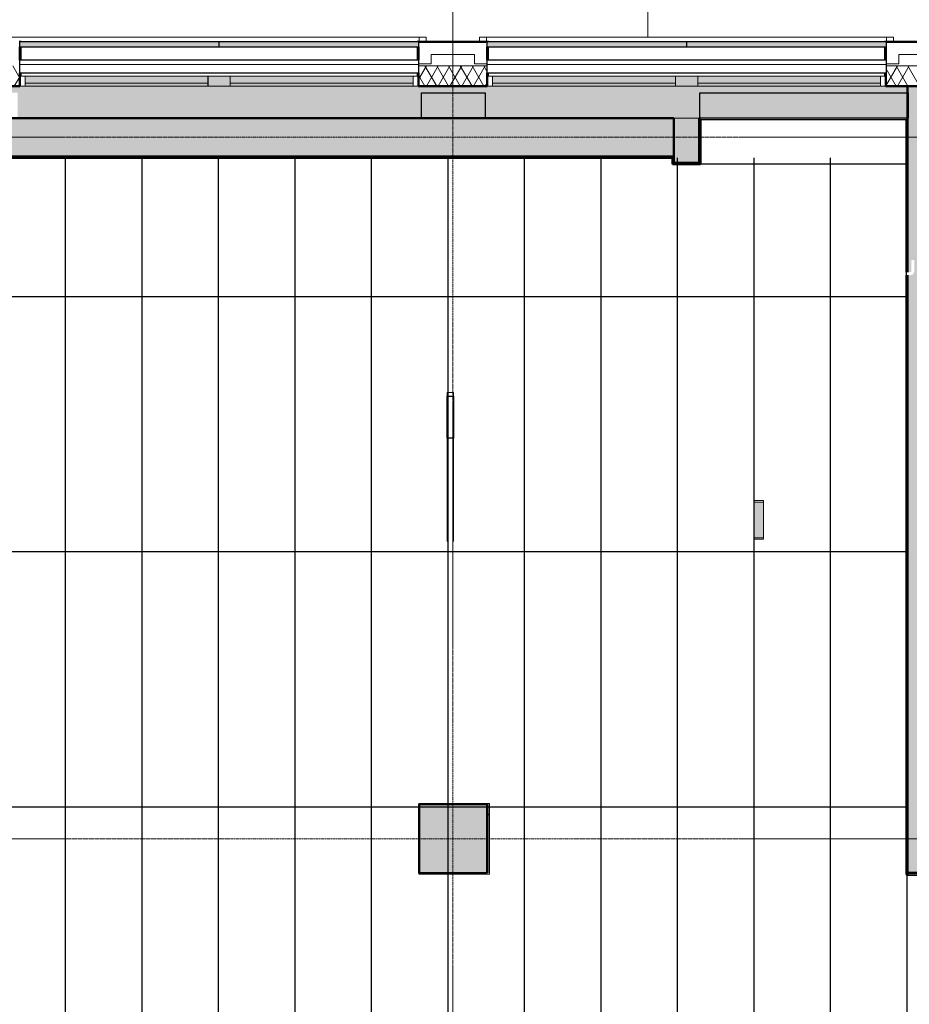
# Model space of a CAD drawing. Header units: millimetres. Extents: x -1224 to 86389, y -20577 to 46356.
# Tile 13 of 46: x 12119 to 19097, y 29029 to 36751. Entities that reach past the tile are written whole.
import ezdxf

# ---------------------------------------------------------------- set-up
doc = ezdxf.new("R2010")
doc.units = ezdxf.units.MM
doc.linetypes.add('stramien', pattern=[22.225, 12.7, -3.175, 3.175, -3.175])
for name, color, linetype, lineweight in [('A-CLNG-SUSP', 5, 'Continuous', 25), ('A-FLOR-OTLN', 6, 'Continuous', 18), ('A-FLOR-PATT', 8, 'Continuous', 18), ('A-GENM', 6, 'Continuous', 18), ('A-GLAZ', 6, 'Continuous', 18), ('A-WALL', 2, 'Continuous', 25), ('A-WALL-PATT', 2, 'Continuous', 50), ('C-TOPO', 2, 'Continuous', 18), ('I-WALL', 2, 'Continuous', 25), ('S-COLS', 6, 'Continuous', 18), ('S-GRID', 1, 'Continuous', 18)]:
    doc.layers.add(name, color=color, linetype=linetype, lineweight=lineweight)
doc.layers.add('ATN HWC', color=240, linetype='Continuous')

# ---------------------------------------------------------------- blocks, each defined once
blk = doc.blocks.new('Floors 1 - Floors 1-3113064-Plotview plafond Kelder - 1 op 100')
at = {"layer": 'A-FLOR-OTLN', "color": 210, "lineweight": 5}
for p, q in [((15466.6, 33828.2), (15466.6, 33799.5)), ((15516.6, 33828.2), (15466.6, 33828.2)), ((15516.6, 33799.5), (15516.6, 33828.2)), ((15466.6, 33470.3), (15466.6, 32658.8)), ((15516.6, 32658.8), (15516.6, 33470.3))]:
    blk.add_line(p, q, dxfattribs=at)
at = {"layer": 'A-FLOR-OTLN', "color": 7, "lineweight": 25}
for p, q in [((15466.6, 33470.3), (15466.6, 33799.5)), ((15466.6, 33799.5), (15516.6, 33799.5)), ((15516.6, 33799.5), (15516.6, 33470.3)), ((15516.6, 33470.3), (15466.6, 33470.3))]:
    blk.add_line(p, q, dxfattribs=at)

msp = doc.modelspace()

# ---------------------------------------------------------------- hatches: boundary and pattern name
at = {"layer": 'A-FLOR-PATT'}
for color, points in [(256, [(8037.3, 18928.2), (9916.6, 18928.2), (9916.6, 19178.2), (4370.8, 19178), (4370.8, 19078.2), (4170.8, 19078.2), (4170.8, 19578.2), (4366.6, 19578.2), (4366.6, 22745.2), (4170.8, 22745.2), (4170.8, 23245.2), (4366.6, 23245.2), (4366.6, 26411.2), (4170.8, 26411.2), (4170.8, 26911.2), (4366.6, 26911.2), (4366.6, 28245.2), (4170.8, 28245.2), (4170.8, 28745.2), (4366.6, 28745.2), (4366.6, 31911.2), (4170.8, 31911.2), (4170.8, 32411.2), (4366.6, 32411.2), (4366.6, 35603.2), (4170.8, 35603.2), (4170.8, 36178.2), (4745.8, 36178.2), (4745.8, 35978.2), (7937.8, 35978.2), (7937.8, 36178.2), (8437.8, 36178.2), (8437.8, 35978.2), (11603.8, 35978.2), (11603.8, 36178.2), (12103.8, 36178.2), (12103.8, 35978.2), (15270.8, 35978.2), (15270.8, 36178.2), (15770.8, 36178.2), (15770.8, 35978.2), (17453.8, 35978.2), (17453.8, 36178.2), (19083.6, 36178.2), (19083.6, 36228.2), (4116.6, 36228.2), (4116.6, 18928.2), (5578.7, 18928.2)]), (50, [(4366.6, 18928.2), (6560.8, 18928.2), (6560.8, 19178.2), (4370.8, 19178.2), (4370.8, 19078.2), (4170.8, 19078.2), (4170.8, 19578.2), (4366.6, 19578.2), (4366.6, 22745.2), (4170.8, 22745.2), (4170.8, 23245.2), (4366.6, 23245.2), (4366.6, 26411.2), (4170.8, 26411.2), (4170.8, 26911.2), (4366.6, 26911.2), (4366.6, 28245.2), (4170.8, 28245.2), (4170.8, 28745.2), (4366.6, 28745.2), (4366.6, 31911.2), (4170.8, 31911.2), (4170.8, 32411.2), (4366.6, 32411.2), (4366.6, 35603.2), (4170.8, 35603.2), (4170.8, 36178.2), (4745.8, 36178.2), (4745.8, 35978.2), (7937.8, 35978.2), (7937.8, 36178.2), (8437.8, 36178.2), (8437.8, 35978.2), (11603.8, 35978.2), (11603.8, 36178.2), (12103.8, 36178.2), (12103.8, 35978.2), (15270.8, 35978.2), (15270.8, 36178.2), (15770.8, 36178.2), (15770.8, 35978.2), (17453.8, 35978.2), (17453.8, 36178.2), (19083.6, 36178.2), (19083.6, 36228.2), (4120.8, 36228.2), (4120.8, 18928.2), (4349.4, 18928.2)])]:
    msp.add_hatch(color=color, dxfattribs=at).paths.add_polyline_path(points, flags=0)
h = msp.add_hatch(color=50, dxfattribs=at)
h.paths.add_polyline_path([(52906.9, 2678.2), (53916.6, 2678.2), (53916.6, 2928.2), (54166.6, 2928.2), (54166.6, 2980.2), (52283.6, 2980.2), (52283.6, 2678.2), (52292.3, 2678.2)], flags=0)
h.paths.add_polyline_path([(50449.6, 2678.2), (52083.6, 2678.2), (52083.6, 2980.2), (50449.6, 2980.2), (50449.6, 2871.9)], flags=0)
h.paths.add_polyline_path([(50249.6, 2978.2), (50249.6, 2980.2), (43716.6, 2980.2), (43716.6, 2978.2), (47375, 2978.2)], flags=0)
h.paths.add_polyline_path([(42729.6, 8041.2), (43303.6, 8041.2), (43303.6, 8615.2), (42729.6, 8615.2), (42729.6, 8051.2)], flags=0)
h.paths.add_polyline_path([(48783.6, 8051.2), (48793.6, 8051.2), (48793.6, 8605.2), (48239.6, 8605.2), (48239.6, 8051.2), (48249.6, 8051.2)], flags=0)
h.paths.add_polyline_path([(48759.1, 8061.2), (48249.6, 8061.2), (48249.6, 8595.2), (48783.6, 8595.2), (48783.6, 8061.2), (48763.3, 8061.2)], flags=0)
h.paths.add_polyline_path([(42749.6, 8061.2), (42749.6, 8595.2), (43283.6, 8595.2), (43283.6, 8061.2)], flags=0)
h.paths.add_polyline_path([(43303.6, 13541.2), (43303.6, 14115.2), (42729.6, 14115.2), (42729.6, 13541.2), (43283.6, 13541.2)], flags=0)
h.paths.add_polyline_path([(48783.6, 13551.2), (48793.6, 13551.2), (48793.6, 14105.2), (48239.6, 14105.2), (48239.6, 13551.2), (48249.6, 13551.2)], flags=0)
h.paths.add_polyline_path([(48778.3, 13561.2), (48249.6, 13561.2), (48249.6, 14095.2), (48783.6, 14095.2), (48783.6, 13561.2)], flags=0)
h.paths.add_polyline_path([(43260.8, 13561.2), (42749.6, 13561.2), (42749.6, 14095.2), (43283.6, 14095.2), (43283.6, 13561.2)], flags=0)
h.paths.add_polyline_path([(54136.2, 17385.2), (54166.6, 17385.2), (54166.6, 17395.2), (53816.6, 17395.2), (53816.6, 17385.2)], flags=0)
h.paths.add_polyline_path([(43715.1, 17393.2), (43716.6, 17393.2), (43716.6, 17395.2), (37666.6, 17395.2), (37666.6, 17393.2), (43687.1, 17393.2)], flags=0)
h.paths.add_polyline_path([(53816.6, 17595.2), (54166.6, 17595.2), (54166.6, 17605.2), (53816.6, 17605.2)], flags=0)
h.paths.add_polyline_path([(43116.6, 17705.2), (43116.6, 17715.2), (42916.6, 17715.2), (42916.6, 17705.2), (43072.5, 17705.2)], flags=0)
h.paths.add_polyline_path([(41566.6, 17908.2), (41566.6, 19078.2), (41416.6, 19078.2), (41416.6, 17908.2), (41535.8, 17908.2)], flags=0)
h.paths.add_polyline_path([(48240.6, 19051.2), (48793.6, 19051.2), (48793.6, 19605.2), (48240.6, 19605.2), (48240.6, 19227.9)], flags=0)
h.paths.add_polyline_path([(48763.4, 19061.2), (48249.6, 19061.2), (48249.6, 19595.2), (48783.6, 19595.2), (48783.6, 19061.2)], flags=0)
h.paths.add_polyline_path([(54166.6, 19227.9), (54166.6, 19228.2), (54136.2, 19227.9)], flags=0)
h.paths.add_polyline_path([(31748.7, 19478.2), (31916.6, 19478.2), (31916.6, 19480.2), (18922, 19480.2), (18922, 19490.2), (15782, 19490.2), (15782, 19480.2), (4674.6, 19480.2), (4674.6, 19490.2), (4666.6, 19490.2), (4666.6, 19478.2), (31743.1, 19478.2)], flags=0)
h.paths.add_polyline_path([(41535.8, 19578.2), (41566.6, 19578.2), (41565.5, 20734.4), (41416.6, 20734.4), (41416.6, 19578.2)], flags=0)
h.paths.add_polyline_path([(43564.6, 20951.2), (43564.6, 21061.2), (43563.3, 21061.2), (43563.3, 20951.2)], flags=0)
h.paths.add_polyline_path([(31916.6, 21051.2), (31916.6, 23626.2), (31766.6, 23626.2), (31766.6, 23346.8), (31770.6, 23346.8), (31770.6, 21682.8), (31766.6, 21682.8), (31766.6, 21051.2)], flags=0)
h.paths.add_polyline_path([(31656.6, 21051.2), (31656.6, 23736.2), (31606.6, 23736.2), (31606.6, 21051.2)], flags=0)
h.paths.add_polyline_path([(53521.6, 21051.2), (54166.6, 21051.2), (54166.6, 21061.2), (53816.6, 21061.2), (53816.6, 21051.9), (52292.3, 21051.2)], flags=0)
h.paths.add_polyline_path([(35990.6, 21053.2), (35990.6, 21061.2), (32116.6, 21061.2), (32116.6, 21053.2), (35082, 21053.2)], flags=0)
h.paths.add_polyline_path([(36090.6, 21053.2), (36416.6, 21053.2), (36416.6, 21061.2), (36090.6, 21061.2)], flags=0)
h.paths.add_polyline_path([(46784.3, 21061.9), (46784.3, 21062.9), (46774.3, 21061.9)], flags=0)
h.paths.add_polyline_path([(54136.2, 21261.2), (54166.6, 21261.2), (54166.6, 21271.2), (53816.6, 21271.2), (53816.6, 21261.2)], flags=0)
h.paths.add_polyline_path([(54166.6, 22894.9), (54166.6, 22895.2), (54136.2, 22894.9)], flags=0)
h.paths.add_polyline_path([(31916.6, 23736.2), (31916.6, 23968.4), (31906.6, 23968.4), (31906.6, 23736.2), (31911.6, 23736.2)], flags=0)
h.paths.add_polyline_path([(32116.6, 23781.2), (32121.6, 23781.2), (32121.6, 23791.2), (32126.6, 23791.2), (32126.6, 24551.2), (32121.6, 24551.2), (32121.6, 24561.2), (32116.6, 24561.2), (32116.6, 23789.7)], flags=0)
h.paths.add_polyline_path([(48239.6, 24541.2), (48803.6, 24541.2), (48803.6, 24717.9), (48793.6, 24717.9), (48793.6, 24551.2), (48239.6, 24551.2), (48239.6, 24717.9), (48229.6, 24717.9), (48229.6, 24541.2)], flags=0)
h.paths.add_polyline_path([(32288.6, 24551.2), (32293.6, 24551.2), (32293.6, 25105.2), (32123.6, 25105.2), (32123.6, 26910.2), (32091.6, 26910.2), (32091.6, 25105.2), (31739.6, 25105.2), (31739.6, 25095.2), (32283.6, 25095.2), (32283.6, 24561.2), (32288.6, 24561.2)], flags=0)
h.paths.add_polyline_path([(31916.6, 24551.2), (31916.6, 24561.2), (31911.6, 24561.2), (31911.6, 24551.2)], flags=0)
h.paths.add_polyline_path([(31739.6, 24551.2), (31749.6, 24551.2), (31749.6, 24556.2), (31739.6, 24556.2)], flags=0)
h.paths.add_polyline_path([(26792.7, 24561.2), (26791.6, 24863), (26786.8, 24864.5), (26783.6, 24865.2), (26784.2, 24561.2)], flags=0)
h.paths.add_polyline_path([(21289.8, 24862.8), (21289.8, 24863.9), (21287.7, 24863.2)], flags=0)
h.paths.add_polyline_path([(21283.6, 24561.2), (21292.7, 24561.2), (21292.7, 24861.8), (21289.8, 24862.8), (21283.6, 24862.4), (21283.6, 24584.6)], flags=0)
h.paths.add_polyline_path([(15783.6, 24561.2), (15792.7, 24561.2), (15791.6, 24863), (15788, 24864.2), (15783.6, 24865.2), (15783.6, 24584.6)], flags=0)
h.paths.add_polyline_path([(10289.8, 24862.8), (10289.8, 24863.9), (10287.7, 24863.2)], flags=0)
h.paths.add_polyline_path([(10292.7, 24561.2), (10292.7, 24861.8), (10289.8, 24862.8), (10283.6, 24862.4), (10283.6, 24561.2)], flags=0)
h.paths.add_polyline_path([(54136.2, 24717.9), (54166.6, 24717.9), (54166.6, 24728.2), (53844.6, 24727.9), (53844.6, 24717.9)], flags=0)
h.paths.add_polyline_path([(21288.7, 24885.4), (21292.7, 24885.7), (21292.7, 25095.2), (21283.6, 25095.2), (21284.3, 24887.2), (21288.5, 24885.5)], flags=0)
h.paths.add_polyline_path([(10288.7, 24885.4), (10292.7, 24885.7), (10292.7, 25095.2), (10283.6, 25095.2), (10284.3, 24887.2), (10288.5, 24885.5)], flags=0)
h.paths.add_polyline_path([(26786.8, 24892.5), (26786, 24891.6), (26786.4, 24891.5)], flags=0)
h.paths.add_polyline_path([(26792.7, 24885.8), (26792.7, 25095.2), (26783.6, 25095.2), (26784.2, 24989), (26786.4, 24987.5), (26786.8, 24986.5), (26787.6, 24890.8), (26789.3, 24887.2), (26791.6, 24886.3)], flags=0)
h.paths.add_polyline_path([(15786.8, 24892.5), (15786, 24891.6), (15786.4, 24891.5)], flags=0)
h.paths.add_polyline_path([(15792.7, 24885.8), (15792.7, 25095.2), (15783.6, 25095.2), (15783.6, 24989.3), (15786.4, 24987.5), (15786.8, 24986.5), (15787.6, 24890.8), (15789.3, 24887.2)], flags=0)
h.paths.add_polyline_path([(53844.6, 24928.2), (54166.6, 24928.2), (54166.6, 24937.9), (53844.6, 24937.9)], flags=0)
h.paths.add_polyline_path([(48803.6, 24937.9), (48803.6, 25115.2), (48409.6, 25115.2), (48409.6, 25105.2), (48793.6, 25105.2), (48793.6, 24937.9)], flags=0)
h.paths.add_polyline_path([(48229.6, 24937.9), (48239.6, 24937.9), (48239.6, 25105.2), (48399.6, 25105.2), (48399.6, 25115.2), (48229.6, 25115.2), (48229.6, 25095.2)], flags=0)
h.paths.add_polyline_path([(54166.6, 26560.9), (54166.6, 26561.2), (54136.2, 26560.9)], flags=0)
h.paths.add_polyline_path([(32091.6, 27020.2), (34442.6, 27020.2), (34442.6, 27266.6), (34438.6, 27266.6), (34438.6, 28675.2), (34436.6, 28675.2), (34436.6, 27255.2), (34440.6, 27255.2), (34440.6, 27145.2), (34413.6, 27145.2), (34413.6, 27045.2), (32183.6, 27045.2), (32183.6, 30061.2), (31749.6, 30061.2), (31749.6, 30055.2), (31941.6, 30055.2), (31941.6, 30060.2), (32091.6, 30060.2), (32091.6, 27174.2)], flags=0)
h.paths.add_polyline_path([(36553.6, 27020.2), (38824.6, 27020.2), (38824.6, 35678.2), (37616.6, 35678.2), (37616.6, 35641.2), (38766.6, 35641.2), (38766.6, 35541.2), (38801.6, 35540.6), (38801.6, 27045.2), (36553.6, 27045.2), (36553.6, 27145.2), (36529.6, 27145.2), (36530.6, 27020.2)], flags=0)
h.paths.add_polyline_path([(44301.8, 27070.2), (44601.6, 27070.4), (44601.3, 27259.7), (43061.6, 27259.7), (43061.6, 27070.2), (43994.5, 27070.2)], flags=0)
h.paths.add_polyline_path([(42951.6, 27070.2), (42951.6, 27359.7), (42945.6, 27359.7), (42945.6, 27111.2), (38934.6, 27111.2), (38934.6, 27070.2), (42945.6, 27070.2)], flags=0)
h.paths.add_polyline_path([(34555.6, 28329.7), (34555.6, 28339.7), (34548.6, 28339.7), (34548.6, 28334.7), (34552.6, 28334.7), (34552.6, 28329.7)], flags=0)
h.paths.add_polyline_path([(36419.6, 28329.7), (36419.6, 28334.7), (36423.6, 28334.7), (36423.6, 28339.7), (36411.6, 28339.7), (36411.6, 28329.7)], flags=0)
h.paths.add_polyline_path([(54166.6, 28394.9), (54166.6, 28395.2), (54136.2, 28394.9)], flags=0)
h.paths.add_polyline_path([(36423.6, 28439.7), (36423.6, 28565.2), (36420.6, 28565.2), (36420.6, 28465.2), (34548.6, 28465.2), (34549.5, 28439.7), (36420.6, 28439.7)], flags=0)
h.paths.add_polyline_path([(22889.6, 29514.2), (22949.6, 29514.2), (22949.6, 30061.2), (22814.6, 30061.2), (22814.6, 30041.2), (22889.6, 30041.2), (22889.6, 29846)], flags=0)
h.paths.add_polyline_path([(48446.6, 30041.2), (48803.6, 30041.2), (48803.6, 30615.2), (48229.6, 30615.2), (48229.6, 30041.2), (48436.6, 30041.2)], flags=0)
h.paths.add_polyline_path([(37249.6, 30041.2), (37808.3, 30041.2), (37808.3, 30615.2), (37234.3, 30615.2), (37234.3, 30041.2)], flags=0)
h.paths.add_polyline_path([(19134.8, 30041.2), (19278.6, 30041.2), (19278.6, 30061.2), (19083.6, 30061.2), (19083.6, 30051.2), (19073.6, 30051.2), (19073.6, 30041.2), (19101, 30041.2)], flags=0)
h.paths.add_polyline_path([(21074.5, 30041.2), (21283.6, 30041.2), (21283.6, 30051.2), (20749.6, 30051.2), (20749.6, 30041.2), (20945, 30041.2)], flags=0)
h.paths.add_polyline_path([(48446.6, 30051.2), (48239.6, 30051.2), (48239.6, 30605.2), (48793.6, 30605.2), (48793.6, 30051.2), (48586.6, 30051.2)], flags=0)
h.paths.add_polyline_path([(37569.2, 30061.2), (37249.6, 30061.2), (37249.6, 30595.2), (37783.6, 30595.2), (37783.6, 30061.2), (37621.3, 30061.2)], flags=0)
h.paths.add_polyline_path([(26244.6, 30061.2), (26249.6, 30061.8), (26249.6, 30595.2), (26244.6, 30595.2), (26244.6, 30061.9)], flags=0)
h.paths.add_polyline_path([(15783.6, 30061.2), (15792.7, 30061.2), (15792.7, 30595.2), (15783.6, 30595.2), (15783.6, 30162.2)], flags=0)
h.paths.add_polyline_path([(10292.7, 30061.2), (10292.7, 30595.2), (10283.6, 30595.2), (10283.6, 30061.2)], flags=0)
h.paths.add_polyline_path([(22746.6, 30186.2), (22749.6, 30186.2), (22749.6, 30328.2), (22746.6, 30327.7)], flags=0)
h.paths.add_polyline_path([(19283.6, 30186.2), (19286.6, 30186.2), (19286.6, 30328.2), (19283.6, 30328.2), (19283.6, 30221.2)], flags=0)
h.paths.add_polyline_path([(32183.6, 30595.2), (32183.6, 35641.2), (37416.6, 35641.2), (37416.6, 35678.2), (32116.6, 35678.2), (32116.6, 30595.2)], flags=0)
h.paths.add_polyline_path([(31445.8, 31495.2), (31916.6, 31495.2), (31916.6, 31508.2), (26244.6, 31508.2), (26244.6, 31495.2), (31401.6, 31495.2)], flags=0)
h.paths.add_polyline_path([(24787.8, 31508.2), (24787.8, 31508.7), (24783.6, 31508.2)], flags=0)
h.paths.add_polyline_path([(54166.6, 33894.9), (54166.6, 33895.2), (54136.2, 33894.9)], flags=0)
h.paths.add_polyline_path([(38155.3, 35306.2), (38591.6, 35306.2), (38591.6, 35431.2), (37646.6, 35431.2), (37646.8, 35306.2)], flags=0)
h.paths.add_polyline_path([(35082, 35306.2), (35438.6, 35306.2), (35438.6, 35431.2), (34478.6, 35431.2), (34478.8, 35306.2)], flags=0)
h.paths.add_polyline_path([(17449.6, 35628.2), (17449.6, 35978.2), (17249.6, 35978.2), (17249.6, 35628.2), (17257.1, 35628.2)], flags=0)
h.paths.add_polyline_path([(42457.8, 35668.2), (48436.6, 35668.2), (48436.6, 35678.2), (41376.6, 35678.2), (41376.6, 35668.2), (41843.2, 35668.2)], flags=0)
h.paths.add_polyline_path([(4671.6, 35673.2), (4676.6, 35673.2), (4676.6, 35678.2), (4666.6, 35677.2), (4666.6, 35673.2), (4671, 35673.2)], flags=0)
h.paths.add_polyline_path([(53916.3, 35728.2), (53916.6, 35728.2), (53916.3, 35938.9)], flags=0)
h.paths.add_polyline_path([(38924.6, 35828.2), (39249.6, 35828.2), (39249.6, 35978.2), (37616.6, 35978.2), (37616.6, 35828.2), (38824.6, 35828.2)], flags=0)
h.paths.add_polyline_path([(36311.3, 35828.2), (37416.6, 35828.2), (37416.6, 35978.2), (35783.6, 35978.2), (35783.6, 35828.2)], flags=0)
h.paths.add_polyline_path([(18793.7, 35968.2), (19083.6, 35968.2), (19083.6, 35978.2), (17459.6, 35978.2), (17459.6, 35968.2), (18486.4, 35968.2)], flags=0)
at = {"layer": 'A-GENM'}
msp.add_hatch(color=256, dxfattribs=at).paths.add_polyline_path([(17916.6, 32688.2), (17953.1, 32688.2), (17953.1, 32968.2), (17880.1, 32968.2), (17880.1, 32688.2), (17907.2, 32688.2)], flags=0)
h = msp.add_hatch(dxfattribs=at)
h.set_pattern_fill('FP_114', color=256, style=0, pattern_type=2)
h.set_pattern_definition([(0, (0.0004, -0.0001), (406.4, 101.6), [33.528, -271.272, 33.528, -271.272, -1625.6]), (0, (0.0004, -0.0001), (406.4, 101.6), [-609.6, 33.528, -576.072, 33.528, -271.272, -711.2]), (0, (0.0004, -0.0001), (406.4, 101.6), [-1524, 33.528, -169.672, 33.528, -474.472]), (120, (152.4, 50.8), (-291.18818, 301.15272), [33.528, -271.272, 33.528, -1896.872]), (120, (152.4, 50.8), (-291.18818, 301.15272), [-338.328, -271.272, 33.528, -576.072, -1016]), (120, (152.4, 50.8), (-291.18818, 301.15272), [-1219.2, 33.528, -271.272, 33.528, -677.672]), (120, (152.4, 50.8), (-291.18818, 301.15272), [-1557.528, -169.672, 33.528, -474.472]), (240, (203.2, 254), (-115.21182, -402.75272), [33.528, -271.272, 33.528, -1896.872]), (240, (203.2, 254), (-115.21182, -402.75272), [-338.328, -271.272, 33.528, -576.072, -1016]), (240, (203.2, 254), (-115.21182, -402.75272), [-1219.2, 33.528, -271.272, 33.528, -677.672]), (240, (203.2, 254), (-115.21182, -402.75272), [-1557.528, -169.672, 33.528, -474.472])])
h.paths.add_polyline_path([(15720.4, 30051.2), (15802.7, 30051.2), (15802.7, 30605.2), (15248.7, 30605.2), (15248.7, 30051.2), (15413.1, 30051.2)], flags=0)
h.paths.add_polyline_path([(15258.7, 30061.2), (15259.4, 30595.2), (15792.7, 30595.2), (15792.7, 30061.2), (15413.1, 30061.2)], flags=0)
at = {"layer": 'A-GLAZ', "lineweight": 25}
h = msp.add_hatch(color=256, dxfattribs=at)
h.paths.add_polyline_path([(13684.8, 36538.2), (15247.3, 36538.2), (15247.3, 36578.2), (13684.8, 36578.2)], flags=0)
h.paths.add_polyline_path([(13569.2, 36538.2), (13681.8, 36538.2), (13681.8, 36578.2), (12119.3, 36578.2), (12119.3, 36538.2), (12954.5, 36538.2)], flags=0)
h = msp.add_hatch(color=256, dxfattribs=at)
h.paths.add_polyline_path([(18793.7, 36538.2), (18913.9, 36538.2), (18913.9, 36578.2), (17351.4, 36578.2), (17351.4, 36538.2), (18486.4, 36538.2)], flags=0)
h.paths.add_polyline_path([(17257.1, 36538.2), (17348.4, 36538.2), (17348.4, 36578.2), (15785.9, 36578.2), (15785.9, 36538.2), (16642.4, 36538.2)], flags=0)
at = {"layer": 'A-GLAZ'}
h = msp.add_hatch(dxfattribs=at)
h.set_pattern_fill('FP_168', color=256, angle=180, style=0, pattern_type=2)
h.set_pattern_definition([(360, (0.0004, -0.0001), (2e-14, 100), [])])
h.paths.add_polyline_path([(14183.8, 36333.2), (15247.3, 36333.2), (15247.3, 36433.2), (12119.3, 36433.2), (12119.3, 36333.2), (13876.5, 36333.2)], flags=0)
h = msp.add_hatch(dxfattribs=at)
h.set_pattern_fill('FP_169', color=256, angle=180, style=0, pattern_type=2)
h.set_pattern_definition([(360, (0.0004, -0.0001), (2e-14, 100), [])])
h.paths.add_polyline_path([(17871.7, 36333.2), (18913.9, 36333.2), (18913.9, 36433.2), (15785.9, 36433.2), (15785.9, 36333.2), (17564.4, 36333.2)], flags=0)
at = {"layer": 'A-GLAZ', "lineweight": 25}
for points in [[(12161.9, 36253.1), (13595.9, 36253.1), (13595.9, 36308.2), (12161.9, 36308.2)], [(13770.6, 36228.2), (13770.6, 36308.2), (13596.2, 36308.2), (13596.2, 36228.2)], [(13770.6, 36253.1), (15204.6, 36253.1), (15204.6, 36308.2), (13770.6, 36308.2)], [(16027.8, 36253.1), (17262.6, 36253.1), (17262.6, 36308.2), (15828.6, 36308.2), (15828.6, 36253.1)], [(17437.2, 36228.2), (17437.2, 36308.2), (17262.8, 36308.2), (17262.8, 36228.2)], [(17564.4, 36253.1), (18871.2, 36253.1), (18871.2, 36308.2), (17437.2, 36308.2), (17437.2, 36253.1)], [(13569.2, 36228.2), (13595.9, 36228.2), (13595.9, 36253.1), (12161.9, 36253.1), (12161.9, 36228.2), (12954.5, 36228.2)], [(14798.5, 36228.2), (15204.6, 36228.2), (15204.6, 36253.1), (13770.6, 36253.1), (13770.6, 36228.2), (14491.1, 36228.2)], [(17257.1, 36228.2), (17262.6, 36228.2), (17262.6, 36253.1), (15828.6, 36253.1), (15828.6, 36228.2), (16949.7, 36228.2)], [(18793.7, 36228.2), (18871.2, 36228.2), (18871.2, 36253.1), (17437.2, 36253.1), (17437.2, 36228.2), (18486.4, 36228.2)]]:
    msp.add_hatch(color=256, dxfattribs=at).paths.add_polyline_path(points, flags=0)
at = {"layer": 'A-WALL-PATT', "lineweight": 25}
h = msp.add_hatch(color=7, dxfattribs=at)
h.paths.add_polyline_path([(19103.7, 34770.3), (19103.7, 34770), (19104.3, 34770)], flags=0)
h.paths.add_polyline_path([(19283.6, 30061.2), (19283.6, 36228.2), (19083.6, 36228.2), (19083.6, 34770.3), (19107.6, 34771), (19111.5, 34774.3), (19111.7, 34781.6), (19112.1, 34861.7), (19115.2, 34864.5), (19120.6, 34866.2), (19126.8, 34866.2), (19132.2, 34864.5), (19135.3, 34861.7), (19135.7, 34860), (19134.9, 34772.5), (19129.8, 34760.3), (19128, 34758), (19125.1, 34754.2), (19119, 34750.1), (19114.9, 34748.5), (19101, 34746.3), (19083.6, 34746.3), (19083.6, 30061.2), (19101, 30061.2)], flags=0)
for color, points in [(9, [(15270.8, 35978.2), (15770.8, 35978.2), (15770.8, 36178.2), (15270.8, 36178.2)]), (9, [(19087.8, 35978.2), (19087.8, 36178.2), (17453.8, 36178.2), (17453.8, 35978.2), (18793.7, 35978.2)]), (7, [(17249.6, 35678.2), (17249.6, 35978.2), (4666.6, 35978.2), (4666.6, 35678.2), (16642.4, 35678.2)])]:
    msp.add_hatch(color=color, dxfattribs=at).paths.add_polyline_path(points, flags=0)
at = {"layer": 'S-COLS', "lineweight": 5}
msp.add_hatch(color=256, dxfattribs=at).paths.add_polyline_path([(15783.6, 30061.2), (15783.6, 30595.2), (15249.6, 30595.2), (15249.6, 30061.2), (15720.4, 30061.2)], flags=0)

# ---------------------------------------------------------------- linework, layer by layer
at = {"layer": 'A-CLNG-SUSP'}
for p, q in [((17459.6, 35968.2), (19073.6, 35968.2)), ((19073.6, 30051.2), (19073.6, 30041.2)), ((19073.6, 30041.2), (19278.6, 30041.2))]:
    msp.add_line(p, q, dxfattribs=at)
at = {"layer": 'A-FLOR-OTLN'}
for p, q in [((12119.5, 36228.2), (15247, 36228.2)), ((15786.2, 36228.2), (18913.7, 36228.2)), ((17449.6, 35978.2), (17249.6, 35978.2))]:
    msp.add_line(p, q, dxfattribs=at)
at = {"layer": 'A-FLOR-OTLN', "color": 210, "lineweight": 5}
for p, q in [((12119.5, 36228.2), (15247, 36228.2)), ((15786.2, 36228.2), (18913.7, 36228.2)), ((17449.6, 35978.2), (17249.6, 35978.2))]:
    msp.add_line(p, q, dxfattribs=at)
at = {"layer": 'A-FLOR-OTLN', "color": 50}
msp.add_line((17249.6, 35978.2), (17449.6, 35978.2), dxfattribs=at)
at = {"layer": 'A-GENM'}
for p, q in [((17880.1, 32980.2), (17880.1, 32968.2)), ((17953.1, 32980.2), (17880.1, 32980.2)), ((17953.1, 32968.2), (17953.1, 32980.2)), ((17880.1, 32968.2), (17953.1, 32968.2)), ((17880.1, 32968.2), (17880.1, 32688.2)), ((17953.1, 32968.2), (17880.1, 32968.2)), ((17953.1, 32688.2), (17953.1, 32968.2)), ((17880.1, 32688.2), (17880.1, 32676.2)), ((17953.1, 32688.2), (17880.1, 32688.2)), ((17880.1, 32688.2), (17953.1, 32688.2)), ((17880.1, 32676.2), (17953.1, 32676.2)), ((17953.1, 32676.2), (17953.1, 32688.2)), ((15248.7, 30605.2), (15802.7, 30605.2)), ((15248.7, 30051.2), (15248.7, 30605.2)), ((15792.7, 30595.2), (15258.7, 30595.2)), ((15258.7, 30595.2), (15258.7, 30061.2)), ((15792.7, 30061.2), (15792.7, 30595.2)), ((15802.7, 30605.2), (15802.7, 30051.2)), ((15802.7, 30051.2), (15248.7, 30051.2)), ((15258.7, 30061.2), (15792.7, 30061.2))]:
    msp.add_line(p, q, dxfattribs=at)
at = {"layer": 'A-GLAZ'}
for p, q in [((12060.1, 36613.3), (13473.1, 36613.3)), ((15251.6, 36613.2), (12114.9, 36613.2)), ((13893.4, 36613.3), (15306.4, 36613.3)), ((15251.6, 36583.2), (15251.6, 36613.2)), ((15306.4, 36583.3), (15306.4, 36613.3)), ((15726.8, 36613.3), (15726.8, 36583.3)), ((15726.8, 36613.3), (17139.8, 36613.3)), ((15781.6, 36613.2), (15781.6, 36583.2)), ((18918.2, 36613.2), (15781.6, 36613.2)), ((17560.1, 36613.3), (18973.1, 36613.3)), ((18918.2, 36583.2), (18918.2, 36613.2)), ((18973.1, 36583.3), (18973.1, 36613.3)), ((12130, 36583.2), (12114.9, 36583.2)), ((12130, 36578.2), (12130, 36583.2)), ((12130, 36433.2), (12130, 36538.2)), ((13681.8, 36578.2), (13684.8, 36578.2)), ((15251.6, 36583.2), (15236.6, 36583.2)), ((15236.6, 36583.2), (15236.6, 36578.2)), ((15236.6, 36538.2), (15236.6, 36433.2)), ((15306.4, 36583.3), (15251.6, 36583.3)), ((15288.4, 36583.3), (15288.4, 36578.2)), ((15306.4, 36583.3), (15306.4, 36583.3)), ((15726.8, 36583.3), (15726.8, 36583.3)), ((15781.6, 36583.3), (15726.8, 36583.3)), ((15744.8, 36578.2), (15744.8, 36583.3)), ((15796.6, 36583.2), (15781.6, 36583.2)), ((15796.6, 36578.2), (15796.6, 36583.2)), ((15796.6, 36433.2), (15796.6, 36538.2)), ((17348.4, 36578.2), (17351.4, 36578.2)), ((18918.2, 36583.2), (18903.2, 36583.2)), ((18903.2, 36583.2), (18903.2, 36578.2)), ((18903.2, 36538.2), (18903.2, 36433.2)), ((18973.1, 36583.3), (18918.2, 36583.3)), ((18955.1, 36583.3), (18955.1, 36578.2)), ((18973.1, 36583.3), (18973.1, 36583.3)), ((12130, 36308.2), (12130, 36333.2)), ((15236.6, 36308.2), (12130, 36308.2)), ((12130, 36308.1), (12161.9, 36308.1)), ((12161.9, 36253.1), (12161.9, 36308.2)), ((13595.9, 36253.1), (13595.9, 36308.2)), ((13596.2, 36228.2), (13596.2, 36308.2)), ((13770.6, 36308.2), (13770.6, 36228.2)), ((13770.6, 36308.2), (13770.6, 36253.1)), ((15204.6, 36308.2), (15204.6, 36253.1)), ((15204.6, 36308.1), (15236.6, 36308.1)), ((15236.6, 36333.2), (15236.6, 36308.2)), ((15796.6, 36308.2), (15796.6, 36333.2)), ((18903.2, 36308.2), (15796.6, 36308.2)), ((15796.6, 36308.1), (15828.6, 36308.1)), ((15828.6, 36253.1), (15828.6, 36308.2)), ((17262.6, 36253.1), (17262.6, 36308.2)), ((17262.8, 36228.2), (17262.8, 36308.2)), ((17437.2, 36308.2), (17437.2, 36228.2)), ((17437.2, 36308.2), (17437.2, 36253.1)), ((18871.2, 36308.2), (18871.2, 36253.1)), ((18871.2, 36308.1), (18903.2, 36308.1)), ((18903.2, 36333.2), (18903.2, 36308.2)), ((13595.9, 36253.1), (12161.9, 36253.1)), ((12161.9, 36228.2), (12161.9, 36253.1)), ((12161.9, 36253.1), (13595.9, 36253.1)), ((13595.9, 36228.2), (13595.9, 36253.1)), ((13770.6, 36253.1), (13770.6, 36228.2)), ((15204.6, 36253.1), (13770.6, 36253.1)), ((13770.6, 36253.1), (15204.6, 36253.1)), ((15204.6, 36253.1), (15204.6, 36228.2)), ((17262.6, 36253.1), (15828.6, 36253.1)), ((15828.6, 36228.2), (15828.6, 36253.1)), ((15828.6, 36253.1), (17262.6, 36253.1)), ((17262.6, 36228.2), (17262.6, 36253.1)), ((17437.2, 36253.1), (17437.2, 36228.2)), ((18871.2, 36253.1), (17437.2, 36253.1)), ((17437.2, 36253.1), (18871.2, 36253.1)), ((18871.2, 36253.1), (18871.2, 36228.2))]:
    msp.add_line(p, q, dxfattribs=at)
at = {"layer": 'A-GLAZ', "lineweight": 25}
for p, q in [((13681.8, 36578.2), (12119.3, 36578.2)), ((12119.3, 36538.2), (12119.3, 36578.2)), ((12119.3, 36538.2), (13681.8, 36538.2)), ((13681.8, 36578.2), (13681.8, 36538.2)), ((15247.3, 36578.2), (13684.8, 36578.2)), ((13684.8, 36538.2), (13684.8, 36578.2)), ((13684.8, 36538.2), (15247.3, 36538.2)), ((15247.3, 36578.2), (15247.3, 36538.2)), ((17348.4, 36578.2), (15785.9, 36578.2)), ((15785.9, 36538.2), (15785.9, 36578.2)), ((15785.9, 36538.2), (17348.4, 36538.2)), ((17348.4, 36578.2), (17348.4, 36538.2)), ((18913.9, 36578.2), (17351.4, 36578.2)), ((17351.4, 36538.2), (17351.4, 36578.2)), ((17351.4, 36538.2), (18913.9, 36538.2)), ((18913.9, 36578.2), (18913.9, 36538.2)), ((15247.3, 36433.2), (12119.3, 36433.2)), ((12119.3, 36333.2), (12119.3, 36433.2)), ((15247.3, 36433.2), (15247.3, 36333.2)), ((18913.9, 36433.2), (15785.9, 36433.2)), ((15785.9, 36333.2), (15785.9, 36433.2)), ((18913.9, 36433.2), (18913.9, 36333.2)), ((12119.3, 36333.2), (15247.3, 36333.2)), ((15785.9, 36333.2), (18913.9, 36333.2))]:
    msp.add_line(p, q, dxfattribs=at)
at = {"layer": 'A-WALL', "lineweight": 50}
for p, q in [((12119.5, 36538.2), (12119.5, 36433.2)), ((15247, 36433.2), (15247, 36538.2)), ((15247.3, 36578.2), (15785.9, 36578.2)), ((15786.2, 36538.2), (15786.2, 36433.2)), ((18913.7, 36433.2), (18913.7, 36538.2)), ((18913.9, 36578.2), (19453.4, 36578.2)), ((12119.5, 36333.2), (12119.5, 36228.2)), ((15247, 36228.2), (15247, 36333.2)), ((15786.2, 36333.2), (15786.2, 36228.2)), ((18913.7, 36228.2), (18913.7, 36333.2)), ((12119.5, 36228.2), (11580.3, 36228.2)), ((15786.2, 36228.2), (15247, 36228.2)), ((19453.4, 36228.2), (18913.7, 36228.2))]:
    msp.add_line(p, q, dxfattribs=at)
at = {"layer": 'A-WALL', "lineweight": 18}
for p, q in [((15347, 36403.2), (15347, 36478.2)), ((15347, 36478.2), (15686.2, 36478.2)), ((15686.2, 36478.2), (15686.2, 36403.2)), ((19013.7, 36403.2), (19013.7, 36478.2)), ((19013.7, 36478.2), (19353.4, 36478.2)), ((15347, 36403.2), (15247.3, 36403.2)), ((15247.3, 36388.2), (15785.9, 36388.2)), ((15785.9, 36403.2), (15686.2, 36403.2)), ((19013.7, 36403.2), (18913.9, 36403.2)), ((18913.9, 36388.2), (19453.4, 36388.2))]:
    msp.add_line(p, q, dxfattribs=at)
at = {"layer": 'A-WALL', "color": 90, "lineweight": 50}
for p, q in [((19083.6, 34770.3), (19083.6, 36228.2)), ((19083.6, 36228.2), (19283.6, 36228.2)), ((4666.6, 35978.2), (17249.6, 35978.2)), ((17249.6, 35978.2), (17249.6, 35678.2)), ((17249.6, 35678.2), (4666.6, 35678.2)), ((19083.6, 30061.2), (19083.6, 34746.3)), ((19283.6, 30061.2), (19083.6, 30061.2))]:
    msp.add_line(p, q, dxfattribs=at)
at = {"layer": 'A-WALL', "color": 7}
for p, q in [((15270.8, 35978.2), (15270.8, 36178.2)), ((15270.8, 36178.2), (15770.8, 36178.2)), ((15770.8, 36178.2), (15770.8, 35978.2)), ((17453.8, 36178.2), (19087.8, 36178.2)), ((17453.8, 35978.2), (17453.8, 36178.2)), ((19087.8, 36178.2), (19087.8, 35978.2)), ((15770.8, 35978.2), (15270.8, 35978.2)), ((19087.8, 35978.2), (17453.8, 35978.2))]:
    msp.add_line(p, q, dxfattribs=at)
at = {"layer": 'A-WALL-PATT', "lineweight": 18}
for p, q in [((12064.4, 36388.2), (12119.4, 36293)), ((15309.1, 36388.1), (15247, 36280.5)), ((15297.6, 36388.1), (15390, 36228.2)), ((15401.5, 36388.1), (15309.2, 36228.2)), ((15390, 36388.1), (15482.3, 36228.2)), ((15493.9, 36388.2), (15401.5, 36228.2)), ((15482.4, 36388.2), (15574.7, 36228.2)), ((15586.3, 36388.2), (15493.9, 36228.2)), ((15574.7, 36388.2), (15667.1, 36228.2)), ((15678.7, 36388.2), (15586.3, 36228.2)), ((15667.1, 36388.2), (15759.5, 36228.2)), ((15771, 36388.2), (15678.7, 36228.2)), ((15759.5, 36388.2), (15786, 36342.3)), ((19004.2, 36388.1), (18913.7, 36231.4)), ((18992.7, 36388.1), (19085, 36228.2)), ((19096.6, 36388.2), (19004.2, 36228.2)), ((19085, 36388.2), (19177.4, 36228.2)), ((12119.4, 36303.4), (12076, 36228.2)), ((15247, 36315.8), (15297.6, 36228.2)), ((18913.8, 36364.7), (18992.6, 36228.2)), ((15786.1, 36254.3), (15771, 36228.2)), ((19083.6, 35800.6), (19073.6, 35783.3)), ((12206.9, 35675.3), (12202.7, 35668.2)), ((12671.5, 35669.5), (12666.5, 35678.2)), ((13968.3, 35678.2), (13967.1, 35676.2)), ((14080, 35668.2), (14074.3, 35678.2)), ((14202.9, 35678.2), (14197.1, 35668.2)), ((15024.1, 35678.2), (15018.4, 35668.2)), ((15253.2, 35668.2), (15250.8, 35672.3)), ((15256.5, 35674.4), (15253, 35668.2)), ((15487.9, 35668.2), (15482.1, 35678.2)), ((16074.4, 35668.2), (16070, 35676)), ((16666.6, 35678.2), (16660.8, 35668.2)), ((17018.5, 35678.2), (17016.8, 35675.2)), ((17341.6, 35628.2), (17335.8, 35618.2)), ((19083.6, 34987.8), (19073.6, 34970.5)), ((19083.6, 34113.8), (19076.1, 34126.7)), ((19082.9, 33505.3), (19073.6, 33521.5)), ((19083.6, 32752.6), (19073.6, 32735.3)), ((19083.6, 32488.2), (19083.4, 32488.5)), ((19083.6, 32143), (19080.4, 32137.4)), ((19080.3, 31274.8), (19073.6, 31286.3)), ((19083.6, 31330.2), (19076.7, 31318.3)), ((19076.2, 30301.5), (19073.6, 30296.9))]:
    msp.add_line(p, q, dxfattribs=at)
at = {"layer": 'ATN HWC', "color": 3}
msp.add_lwpolyline([(4676.6, 35668.2), (4676.6, 19490.2), (31656.6, 19490.2), (31656.6, 23736.2), (31906.6, 23736.2), (31941.6, 29364.2), (22739.6, 29364.2), (22739.6, 30041.2), (19073.6, 30041.2), (19073.6, 35618.2), (17239.6, 35618.2), (17239.6, 35668.2)], close=True, dxfattribs=at)
at = {"layer": 'ATN HWC'}
for points in [[(12476.6, 35668.2), (12476.6, 19490.2)], [(13076.6, 35668.2), (13076.6, 19490.2)], [(13676.6, 35668.2), (13676.6, 19490.2)], [(14276.6, 35668.2), (14276.6, 19490.2)], [(14876.6, 35668.2), (14876.6, 19490.2)], [(15476.6, 35668.2), (15476.6, 19490.2)], [(16076.6, 35668.2), (16076.6, 19490.2)], [(16676.6, 35668.2), (16676.6, 19490.2)], [(17276.6, 35668.2), (17276.6, 19490.2)], [(17876.6, 35668.2), (17876.6, 19490.2)], [(18476.6, 35668.2), (18476.6, 19490.2)], [(4676.6, 34579.2), (19073.6, 34579.2)], [(4676.6, 32579.2), (19073.6, 32579.2)], [(4676.6, 30579.2), (19073.6, 30579.2)], [(19076.6, 30041.2), (19076.6, 19490.2)]]:
    msp.add_lwpolyline(points, dxfattribs=at)
at = {"layer": 'C-TOPO'}
for q in [(17045.7, 38879.3), (17045.7, 36883), (17045.7, 36883)]:
    msp.add_line((17045.7, 36613.3), q, dxfattribs=at)
at = {"layer": 'I-WALL', "lineweight": 50}
for p, q in [((17449.6, 35628.2), (17449.6, 35978.2)), ((17449.6, 35978.2), (17459.6, 35978.2)), ((17459.6, 35968.2), (17459.6, 35618.2)), ((19073.6, 34770.3), (19073.6, 35968.2)), ((19083.6, 35968.2), (19083.6, 34770.3)), ((4676.6, 35678.2), (17249.6, 35678.2)), ((17249.6, 35678.2), (17249.6, 35628.2)), ((17239.6, 35668.2), (4676.6, 35668.2)), ((17239.6, 35618.2), (17239.6, 35668.2)), ((17459.6, 35618.2), (17239.6, 35618.2)), ((17249.6, 35628.2), (17449.6, 35628.2)), ((19073.6, 30051.2), (19073.6, 34746.3)), ((19083.6, 34746.3), (19083.6, 30051.2))]:
    msp.add_line(p, q, dxfattribs=at)
at = {"layer": 'S-COLS', "color": 250, "lineweight": 35}
for p, q in [((15249.6, 30061.2), (15249.6, 30595.2)), ((15249.6, 30595.2), (15783.6, 30595.2)), ((15783.6, 30595.2), (15783.6, 30061.2)), ((15783.6, 30061.2), (15249.6, 30061.2))]:
    msp.add_line(p, q, dxfattribs=at)
at = {"layer": 'S-GRID', "linetype": 'stramien'}
for p, q in [((15516.6, 41627.6), (15516.6, -3246.7)), ((-1224, 35828.2), (64124.1, 35828.2)), ((-1224, 30328.2), (64124.1, 30328.2))]:
    msp.add_line(p, q, dxfattribs=at)

# ---------------------------------------------------------------- block references
at = {"color": 210, "lineweight": 5}
msp.add_blockref('Floors 1 - Floors 1-3113064-Plotview plafond Kelder - 1 op 100', (4.2, 0), dxfattribs=at)

doc.saveas('drawing.dxf')
